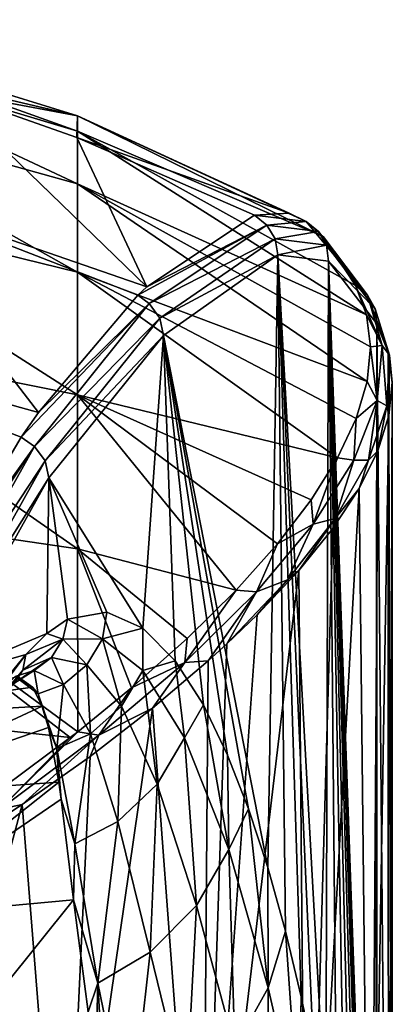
# Model space of a CAD drawing. Header units: millimetres. Extents: x -26 to 26, y -375 to 150.
# Tile 28 of 28: x 17 to 26, y 125 to 149. Entities that reach past the tile are written whole.
import ezdxf

# ---------------------------------------------------------------- set-up
doc = ezdxf.new("R2010")
doc.units = ezdxf.units.MM
doc.header["$LTSCALE"] = 70.256914
for name, color, linetype in [('48', 7, 'CONTINUOUS'), ('49', 7, 'CONTINUOUS'), ('50', 7, 'CONTINUOUS'), ('51', 7, 'CONTINUOUS'), ('52', 7, 'CONTINUOUS'), ('53', 7, 'CONTINUOUS'), ('54', 7, 'CONTINUOUS'), ('55', 7, 'CONTINUOUS'), ('68', 7, 'CONTINUOUS'), ('69', 7, 'CONTINUOUS')]:
    doc.layers.add(name, color=color, linetype=linetype)

msp = doc.modelspace()

# ---------------------------------------------------------------- linework, layer by layer
at = {"layer": '48', "color": 7, "linetype": 'CONTINUOUS', "true_color": 0xa2afbf}
for points in [[(17.24, 133.171, 67.517), (12.07, 132.158, 63.162), (17.575, 132.926, 63.974), (17.24, 133.171, 67.517)], [(12.07, 132.158, 63.162), (17.797, 132.481, 61.144), (17.575, 132.926, 63.974), (12.07, 132.158, 63.162)], [(12.07, 132.158, 63.162), (13.243, 130.359, 57.07), (17.797, 132.481, 61.144), (12.07, 132.158, 63.162)], [(17.797, 132.481, 61.144), (13.243, 130.359, 57.07), (17.946, 131.982, 58.954), (17.797, 132.481, 61.144)], [(13.243, 130.359, 57.07), (18.187, 130.702, 54.937), (17.946, 131.982, 58.954), (13.243, 130.359, 57.07)], [(13.243, 130.359, 57.07), (14.212, 127.548, 51.345), (18.187, 130.702, 54.937), (13.243, 130.359, 57.07)], [(18.187, 130.702, 54.937), (14.212, 127.548, 51.345), (18.244, 130.305, 53.933), (18.187, 130.702, 54.937)], [(18.244, 130.305, 53.933), (14.212, 127.548, 51.345), (18.536, 127.949, 49.118), (18.244, 130.305, 53.933)], [(14.212, 127.548, 51.345), (15.244, 123.854, 46.067), (18.536, 127.949, 49.118), (14.212, 127.548, 51.345)], [(18.536, 127.949, 49.118), (15.244, 123.854, 46.067), (18.88, 125.326, 45.027), (18.536, 127.949, 49.118)]]:
    msp.add_3dface(points, dxfattribs=at)
at = {"layer": '49', "color": 7, "linetype": 'CONTINUOUS', "true_color": 0xa2afbf}
for points in [[(17.912, 134.189, 71.289), (18.283, 134.057, 68.518), (18.391, 134.521, 68.451), (17.912, 134.189, 71.289)], [(18.283, 134.057, 68.518), (19.216, 134.059, 62.732), (18.391, 134.521, 68.451), (18.283, 134.057, 68.518)], [(18.391, 134.521, 68.451), (19.216, 134.059, 62.732), (19.311, 134.686, 62.935), (18.391, 134.521, 68.451)], [(19.311, 134.686, 62.935), (19.216, 134.059, 62.732), (20.159, 134.312, 57.767), (19.311, 134.686, 62.935)], [(19.216, 134.059, 62.732), (20.16, 133.32, 56.737), (20.159, 134.312, 57.767), (19.216, 134.059, 62.732)], [(20.159, 134.312, 57.767), (20.16, 133.32, 56.737), (20.918, 133.542, 53.078), (20.159, 134.312, 57.767)], [(17.347, 133.327, 74.099), (18.283, 134.057, 68.518), (17.418, 133.696, 74.185), (17.347, 133.327, 74.099)], [(18.283, 134.057, 68.518), (17.347, 133.327, 74.099), (18.017, 133.626, 68.464), (18.283, 134.057, 68.518)], [(17.418, 133.696, 74.185), (18.283, 134.057, 68.518), (17.912, 134.189, 71.289), (17.418, 133.696, 74.185)], [(18.845, 133.449, 62.75), (18.283, 134.057, 68.518), (18.017, 133.626, 68.464), (18.845, 133.449, 62.75)], [(19.216, 134.059, 62.732), (18.283, 134.057, 68.518), (18.845, 133.449, 62.75), (19.216, 134.059, 62.732)], [(19.659, 132.483, 56.894), (19.216, 134.059, 62.732), (18.845, 133.449, 62.75), (19.659, 132.483, 56.894)], [(20.16, 133.32, 56.737), (19.216, 134.059, 62.732), (19.659, 132.483, 56.894), (20.16, 133.32, 56.737)], [(17.135, 133.014, 74.008), (18.017, 133.626, 68.464), (17.347, 133.327, 74.099), (17.135, 133.014, 74.008)], [(18.017, 133.626, 68.464), (17.135, 133.014, 74.008), (17.616, 133.32, 68.415), (18.017, 133.626, 68.464)], [(18.298, 132.995, 62.761), (18.017, 133.626, 68.464), (17.616, 133.32, 68.415), (18.298, 132.995, 62.761)], [(18.845, 133.449, 62.75), (18.017, 133.626, 68.464), (18.298, 132.995, 62.761), (18.845, 133.449, 62.75)], [(18.932, 131.835, 57.023), (18.845, 133.449, 62.75), (18.298, 132.995, 62.761), (18.932, 131.835, 57.023)], [(19.659, 132.483, 56.894), (18.845, 133.449, 62.75), (18.932, 131.835, 57.023), (19.659, 132.483, 56.894)], [(20.16, 133.32, 56.737), (21.136, 131.744, 50.445), (20.918, 133.542, 53.078), (20.16, 133.32, 56.737)], [(20.918, 133.542, 53.078), (21.136, 131.744, 50.445), (21.576, 132.512, 48.948), (20.918, 133.542, 53.078)], [(16.816, 132.809, 73.927), (17.616, 133.32, 68.415), (17.135, 133.014, 74.008), (16.816, 132.809, 73.927)], [(17.616, 133.32, 68.415), (16.816, 132.809, 73.927), (17.165, 133.182, 68.393), (17.616, 133.32, 68.415)], [(17.703, 132.774, 62.79), (17.616, 133.32, 68.415), (17.165, 133.182, 68.393), (17.703, 132.774, 62.79)], [(17.24, 133.171, 67.517), (17.575, 132.926, 63.974), (17.165, 133.182, 68.393), (17.24, 133.171, 67.517)], [(17.575, 132.926, 63.974), (17.703, 132.774, 62.79), (17.165, 133.182, 68.393), (17.575, 132.926, 63.974)], [(18.298, 132.995, 62.761), (17.616, 133.32, 68.415), (17.703, 132.774, 62.79), (18.298, 132.995, 62.761)], [(20.496, 130.655, 50.841), (20.16, 133.32, 56.737), (19.659, 132.483, 56.894), (20.496, 130.655, 50.841)], [(21.136, 131.744, 50.445), (20.16, 133.32, 56.737), (20.496, 130.655, 50.841), (21.136, 131.744, 50.445)], [(17.575, 132.926, 63.974), (17.797, 132.481, 61.144), (17.703, 132.774, 62.79), (17.575, 132.926, 63.974)], [(18.147, 131.488, 57.138), (18.298, 132.995, 62.761), (17.703, 132.774, 62.79), (18.147, 131.488, 57.138)], [(18.932, 131.835, 57.023), (18.298, 132.995, 62.761), (18.147, 131.488, 57.138), (18.932, 131.835, 57.023)], [(17.797, 132.481, 61.144), (17.946, 131.982, 58.954), (17.703, 132.774, 62.79), (17.797, 132.481, 61.144)], [(17.946, 131.982, 58.954), (18.147, 131.488, 57.138), (17.703, 132.774, 62.79), (17.946, 131.982, 58.954)], [(19.575, 129.781, 51.178), (19.659, 132.483, 56.894), (18.932, 131.835, 57.023), (19.575, 129.781, 51.178)], [(20.496, 130.655, 50.841), (19.659, 132.483, 56.894), (19.575, 129.781, 51.178), (20.496, 130.655, 50.841)], [(21.136, 131.744, 50.445), (22.169, 129.127, 43.75), (21.576, 132.512, 48.948), (21.136, 131.744, 50.445)], [(21.576, 132.512, 48.948), (22.169, 129.127, 43.75), (22.14, 131.339, 45.363), (21.576, 132.512, 48.948)], [(17.946, 131.982, 58.954), (18.187, 130.702, 54.937), (18.147, 131.488, 57.138), (17.946, 131.982, 58.954)], [(18.566, 129.261, 51.449), (18.932, 131.835, 57.023), (18.147, 131.488, 57.138), (18.566, 129.261, 51.449)], [(19.575, 129.781, 51.178), (18.932, 131.835, 57.023), (18.566, 129.261, 51.449), (19.575, 129.781, 51.178)], [(21.415, 127.815, 44.502), (21.136, 131.744, 50.445), (20.496, 130.655, 50.841), (21.415, 127.815, 44.502)], [(22.169, 129.127, 43.75), (21.136, 131.744, 50.445), (21.415, 127.815, 44.502), (22.169, 129.127, 43.75)], [(18.187, 130.702, 54.937), (18.244, 130.305, 53.933), (18.147, 131.488, 57.138), (18.187, 130.702, 54.937)], [(18.244, 130.305, 53.933), (18.566, 129.261, 51.449), (18.147, 131.488, 57.138), (18.244, 130.305, 53.933)], [(22.14, 131.339, 45.363), (22.169, 129.127, 43.75), (22.634, 130.078, 42.192), (22.14, 131.339, 45.363)], [(20.329, 126.72, 45.166), (20.496, 130.655, 50.841), (19.575, 129.781, 51.178), (20.329, 126.72, 45.166)], [(21.415, 127.815, 44.502), (20.496, 130.655, 50.841), (20.329, 126.72, 45.166), (21.415, 127.815, 44.502)], [(18.244, 130.305, 53.933), (18.536, 127.949, 49.118), (18.566, 129.261, 51.449), (18.244, 130.305, 53.933)], [(22.169, 129.127, 43.75), (23.096, 125.888, 37.766), (22.634, 130.078, 42.192), (22.169, 129.127, 43.75)], [(22.634, 130.078, 42.192), (23.096, 125.888, 37.766), (23.082, 128.705, 39.273), (22.634, 130.078, 42.192)], [(19.103, 125.995, 45.707), (19.575, 129.781, 51.178), (18.566, 129.261, 51.449), (19.103, 125.995, 45.707)], [(20.329, 126.72, 45.166), (19.575, 129.781, 51.178), (19.103, 125.995, 45.707), (20.329, 126.72, 45.166)], [(18.536, 127.949, 49.118), (19.103, 125.995, 45.707), (18.566, 129.261, 51.449), (18.536, 127.949, 49.118)], [(22.309, 124.478, 38.877), (22.169, 129.127, 43.75), (21.415, 127.815, 44.502), (22.309, 124.478, 38.877)], [(23.096, 125.888, 37.766), (22.169, 129.127, 43.75), (22.309, 124.478, 38.877), (23.096, 125.888, 37.766)], [(23.082, 128.705, 39.273), (23.096, 125.888, 37.766), (23.496, 127.216, 36.545), (23.082, 128.705, 39.273)], [(18.536, 127.949, 49.118), (18.88, 125.326, 45.027), (19.103, 125.995, 45.707), (18.536, 127.949, 49.118)], [(21.17, 123.265, 39.89), (21.415, 127.815, 44.502), (20.329, 126.72, 45.166), (21.17, 123.265, 39.89)], [(22.309, 124.478, 38.877), (21.415, 127.815, 44.502), (21.17, 123.265, 39.89), (22.309, 124.478, 38.877)], [(23.096, 125.888, 37.766), (23.808, 122.747, 33.193), (23.496, 127.216, 36.545), (23.096, 125.888, 37.766)], [(23.496, 127.216, 36.545), (23.808, 122.747, 33.193), (23.868, 125.671, 34.063), (23.496, 127.216, 36.545)], [(19.842, 122.375, 40.755), (20.329, 126.72, 45.166), (19.103, 125.995, 45.707), (19.842, 122.375, 40.755)], [(21.17, 123.265, 39.89), (20.329, 126.72, 45.166), (19.842, 122.375, 40.755), (21.17, 123.265, 39.89)], [(18.88, 125.326, 45.027), (19.059, 124.17, 43.464), (19.103, 125.995, 45.707), (18.88, 125.326, 45.027)], [(19.059, 124.17, 43.464), (19.275, 122.954, 41.924), (19.103, 125.995, 45.707), (19.059, 124.17, 43.464)], [(19.275, 122.954, 41.924), (19.842, 122.375, 40.755), (19.103, 125.995, 45.707), (19.275, 122.954, 41.924)], [(23.068, 121.39, 34.552), (23.096, 125.888, 37.766), (22.309, 124.478, 38.877), (23.068, 121.39, 34.552)], [(23.808, 122.747, 33.193), (23.096, 125.888, 37.766), (23.068, 121.39, 34.552), (23.808, 122.747, 33.193)], [(23.868, 125.671, 34.063), (23.808, 122.747, 33.193), (24.166, 124.252, 32.045), (23.868, 125.671, 34.063)]]:
    msp.add_3dface(points, dxfattribs=at)
at = {"layer": '50', "color": 7, "linetype": 'CONTINUOUS', "true_color": 0xa2afbf}
for points in [[(17.347, 133.327, 74.099), (17.418, 133.696, 74.185), (15.247, 130.792, 86.445), (17.347, 133.327, 74.099)], [(15.247, 130.792, 86.445), (17.418, 133.696, 74.185), (16.32, 132.35, 80.592), (15.247, 130.792, 86.445)], [(17.135, 133.014, 74.008), (17.347, 133.327, 74.099), (15.088, 130.57, 86.368), (17.135, 133.014, 74.008)], [(15.088, 130.57, 86.368), (17.347, 133.327, 74.099), (15.247, 130.792, 86.445), (15.088, 130.57, 86.368)]]:
    msp.add_3dface(points, dxfattribs=at)
at = {"layer": '51', "color": 7, "linetype": 'CONTINUOUS', "true_color": 0xa2afbf}
for points in [[(20.638, 141.165, 55.961), (23.082, 128.705, 39.273), (23.318, 143.056, 40.114), (20.638, 141.165, 55.961)], [(23.082, 128.705, 39.273), (23.496, 127.216, 36.545), (23.318, 143.056, 40.114), (23.082, 128.705, 39.273)], [(23.496, 127.216, 36.545), (23.868, 125.671, 34.063), (23.318, 143.056, 40.114), (23.496, 127.216, 36.545)], [(23.868, 125.671, 34.063), (24.166, 124.252, 32.045), (23.318, 143.056, 40.114), (23.868, 125.671, 34.063)], [(24.166, 124.252, 32.045), (24.447, 122.736, 30.112), (23.318, 143.056, 40.114), (24.166, 124.252, 32.045)], [(23.318, 143.056, 40.114), (24.447, 122.736, 30.112), (24.509, 142.911, 32.914), (23.318, 143.056, 40.114)], [(24.447, 122.736, 30.112), (24.706, 121.14, 28.297), (24.509, 142.911, 32.914), (24.447, 122.736, 30.112)], [(24.706, 121.14, 28.297), (24.925, 119.622, 26.742), (24.509, 142.911, 32.914), (24.706, 121.14, 28.297)], [(24.925, 119.622, 26.742), (25.098, 118.24, 25.482), (24.509, 142.911, 32.914), (24.925, 119.622, 26.742)], [(25.098, 118.24, 25.482), (25.256, 116.797, 24.3), (24.509, 142.911, 32.914), (25.098, 118.24, 25.482)], [(25.256, 116.797, 24.3), (25.378, 115.509, 23.361), (24.509, 142.911, 32.914), (25.256, 116.797, 24.3)], [(25.378, 115.509, 23.361), (25.469, 114.401, 22.639), (24.509, 142.911, 32.914), (25.378, 115.509, 23.361)], [(25.469, 114.401, 22.639), (25.546, 113.261, 21.999), (24.509, 142.911, 32.914), (25.469, 114.401, 22.639)], [(25.546, 113.261, 21.999), (25.609, 112.097, 21.434), (24.509, 142.911, 32.914), (25.546, 113.261, 21.999)], [(24.509, 142.911, 32.914), (25.609, 112.097, 21.434), (25.641, 141.442, 25.865), (24.509, 142.911, 32.914)], [(25.609, 112.097, 21.434), (25.64, 111.211, 21.107), (25.641, 141.442, 25.865), (25.609, 112.097, 21.434)], [(17.958, 137.831, 71.582), (20.159, 134.312, 57.767), (20.638, 141.165, 55.961), (17.958, 137.831, 71.582)], [(20.159, 134.312, 57.767), (20.918, 133.542, 53.078), (20.638, 141.165, 55.961), (20.159, 134.312, 57.767)], [(20.918, 133.542, 53.078), (21.576, 132.512, 48.948), (20.638, 141.165, 55.961), (20.918, 133.542, 53.078)], [(21.576, 132.512, 48.948), (22.14, 131.339, 45.363), (20.638, 141.165, 55.961), (21.576, 132.512, 48.948)], [(22.14, 131.339, 45.363), (22.634, 130.078, 42.192), (20.638, 141.165, 55.961), (22.14, 131.339, 45.363)], [(22.634, 130.078, 42.192), (23.082, 128.705, 39.273), (20.638, 141.165, 55.961), (22.634, 130.078, 42.192)], [(15.303, 133.085, 86.834), (17.912, 134.189, 71.289), (17.958, 137.831, 71.582), (15.303, 133.085, 86.834)], [(17.912, 134.189, 71.289), (18.391, 134.521, 68.451), (17.958, 137.831, 71.582), (17.912, 134.189, 71.289)], [(18.391, 134.521, 68.451), (19.311, 134.686, 62.935), (17.958, 137.831, 71.582), (18.391, 134.521, 68.451)], [(19.311, 134.686, 62.935), (20.159, 134.312, 57.767), (17.958, 137.831, 71.582), (19.311, 134.686, 62.935)], [(17.418, 133.696, 74.185), (17.912, 134.189, 71.289), (15.303, 133.085, 86.834), (17.418, 133.696, 74.185)], [(16.32, 132.35, 80.592), (17.418, 133.696, 74.185), (15.303, 133.085, 86.834), (16.32, 132.35, 80.592)]]:
    msp.add_3dface(points, dxfattribs=at)
at = {"layer": '52', "color": 7, "linetype": 'CONTINUOUS', "true_color": 0xa2afbf}
for points in [[(25.641, 141.442, 25.865), (25.64, 111.211, 21.107), (25.911, 111.561, 18.978), (25.641, 141.442, 25.865)], [(25.905, 140.78, 23.647), (25.641, 141.442, 25.865), (25.911, 111.561, 18.978), (25.905, 140.78, 23.647)], [(26, 140.064, 21.39), (25.905, 140.78, 23.647), (25.911, 111.561, 18.978), (26, 140.064, 21.39)], [(26, 111.896, 16.85), (26, 140.064, 21.39), (25.911, 111.561, 18.978), (26, 111.896, 16.85)], [(25.921, 139.293, 19.108), (26, 140.064, 21.39), (26, 111.896, 16.85), (25.921, 139.293, 19.108)], [(25.664, 138.466, 16.815), (25.921, 139.293, 19.108), (25.491, 113.583, 11.935), (25.664, 138.466, 16.815)], [(25.491, 113.583, 11.935), (25.921, 139.293, 19.108), (26, 111.896, 16.85), (25.491, 113.583, 11.935)], [(25.227, 137.584, 14.526), (25.664, 138.466, 16.815), (25.491, 113.583, 11.935), (25.227, 137.584, 14.526)], [(24.61, 136.648, 12.257), (25.227, 137.584, 14.526), (23.988, 115.203, 7.218), (24.61, 136.648, 12.257)], [(23.988, 115.203, 7.218), (25.227, 137.584, 14.526), (25.491, 113.583, 11.935), (23.988, 115.203, 7.218)], [(23.812, 135.659, 10.024), (24.61, 136.648, 12.257), (23.988, 115.203, 7.218), (23.812, 135.659, 10.024)], [(22.837, 134.622, 7.848), (23.812, 135.659, 10.024), (21.555, 116.69, 2.888), (22.837, 134.622, 7.848)], [(21.555, 116.69, 2.888), (23.812, 135.659, 10.024), (23.988, 115.203, 7.218), (21.555, 116.69, 2.888)], [(22.127, 133.94, 6.502), (22.837, 134.622, 7.848), (21.555, 116.69, 2.888), (22.127, 133.94, 6.502)], [(21.691, 133.544, 5.747), (22.127, 133.94, 6.502), (21.555, 116.69, 2.888), (21.691, 133.544, 5.747)], [(20.381, 132.434, 3.743), (21.691, 133.544, 5.747), (21.555, 116.69, 2.888), (20.381, 132.434, 3.743)], [(18.923, 131.306, 1.857), (20.381, 132.434, 3.743), (18.298, 117.987, -0.889), (18.923, 131.306, 1.857)], [(18.298, 117.987, -0.889), (20.381, 132.434, 3.743), (21.555, 116.69, 2.888), (18.298, 117.987, -0.889)], [(17.335, 130.178, 0.113), (18.923, 131.306, 1.857), (18.298, 117.987, -0.889), (17.335, 130.178, 0.113)], [(15.644, 129.074, -1.467), (17.335, 130.178, 0.113), (14.351, 119.045, -3.971), (15.644, 129.074, -1.467)], [(14.351, 119.045, -3.971), (17.335, 130.178, 0.113), (18.298, 117.987, -0.889), (14.351, 119.045, -3.971)]]:
    msp.add_3dface(points, dxfattribs=at)
at = {"layer": '53', "color": 7, "linetype": 'CONTINUOUS', "true_color": 0xa2afbf}
for points in [[(25.419, 142.116, 25.623), (25.761, 140.937, 21.962), (25.138, 142.336, 25.511), (25.419, 142.116, 25.623)], [(25.138, 142.336, 25.511), (25.761, 140.937, 21.962), (25.396, 141.648, 23.333), (25.138, 142.336, 25.511)], [(25.599, 141.796, 25.75), (25.933, 140.709, 22.359), (25.419, 142.116, 25.623), (25.599, 141.796, 25.75)], [(25.419, 142.116, 25.623), (25.933, 140.709, 22.359), (25.761, 140.937, 21.962), (25.419, 142.116, 25.623)], [(25.396, 141.648, 23.333), (25.761, 140.937, 21.962), (25.49, 140.901, 21.104), (25.396, 141.648, 23.333)], [(25.641, 141.442, 25.865), (25.905, 140.78, 23.647), (25.599, 141.796, 25.75), (25.641, 141.442, 25.865)], [(25.599, 141.796, 25.75), (25.905, 140.78, 23.647), (25.933, 140.709, 22.359), (25.599, 141.796, 25.75)], [(25.49, 140.901, 21.104), (25.647, 139.644, 18.327), (25.411, 140.092, 18.836), (25.49, 140.901, 21.104)], [(25.761, 140.937, 21.962), (25.647, 139.644, 18.327), (25.49, 140.901, 21.104), (25.761, 140.937, 21.962)], [(25.761, 140.937, 21.962), (25.875, 139.523, 18.987), (25.647, 139.644, 18.327), (25.761, 140.937, 21.962)], [(25.933, 140.709, 22.359), (25.875, 139.523, 18.987), (25.761, 140.937, 21.962), (25.933, 140.709, 22.359)], [(25.905, 140.78, 23.647), (26, 140.064, 21.39), (25.933, 140.709, 22.359), (25.905, 140.78, 23.647)], [(25.933, 140.709, 22.359), (25.921, 139.293, 19.108), (25.875, 139.523, 18.987), (25.933, 140.709, 22.359)], [(26, 140.064, 21.39), (25.921, 139.293, 19.108), (25.933, 140.709, 22.359), (26, 140.064, 21.39)], [(25.411, 140.092, 18.836), (25.647, 139.644, 18.327), (25.155, 139.225, 16.554), (25.411, 140.092, 18.836)], [(25.647, 139.644, 18.327), (25.444, 138.246, 15.68), (25.101, 138.244, 14.772), (25.647, 139.644, 18.327)], [(25.647, 139.644, 18.327), (25.101, 138.244, 14.772), (25.155, 139.225, 16.554), (25.647, 139.644, 18.327)], [(25.875, 139.523, 18.987), (25.444, 138.246, 15.68), (25.647, 139.644, 18.327), (25.875, 139.523, 18.987)], [(25.875, 139.523, 18.987), (25.664, 138.466, 16.815), (25.444, 138.246, 15.68), (25.875, 139.523, 18.987)], [(25.921, 139.293, 19.108), (25.664, 138.466, 16.815), (25.875, 139.523, 18.987), (25.921, 139.293, 19.108)], [(25.155, 139.225, 16.554), (25.101, 138.244, 14.772), (24.72, 138.299, 14.276), (25.155, 139.225, 16.554)], [(25.664, 138.466, 16.815), (25.227, 137.584, 14.526), (25.444, 138.246, 15.68), (25.664, 138.466, 16.815)], [(24.72, 138.299, 14.276), (24.149, 136.746, 11.345), (24.103, 137.315, 12.016), (24.72, 138.299, 14.276)], [(25.101, 138.244, 14.772), (24.149, 136.746, 11.345), (24.72, 138.299, 14.276), (25.101, 138.244, 14.772)], [(25.101, 138.244, 14.772), (24.661, 136.883, 12.475), (24.149, 136.746, 11.345), (25.101, 138.244, 14.772)], [(25.444, 138.246, 15.68), (25.227, 137.584, 14.526), (24.661, 136.883, 12.475), (25.444, 138.246, 15.68)], [(25.444, 138.246, 15.68), (24.661, 136.883, 12.475), (25.101, 138.244, 14.772), (25.444, 138.246, 15.68)], [(25.227, 137.584, 14.526), (24.61, 136.648, 12.257), (24.661, 136.883, 12.475), (25.227, 137.584, 14.526)], [(24.103, 137.315, 12.016), (24.149, 136.746, 11.345), (23.311, 136.283, 9.805), (24.103, 137.315, 12.016)], [(24.661, 136.883, 12.475), (23.812, 135.659, 10.024), (23.548, 135.444, 9.405), (24.661, 136.883, 12.475)], [(24.661, 136.883, 12.475), (23.548, 135.444, 9.405), (24.149, 136.746, 11.345), (24.661, 136.883, 12.475)], [(24.61, 136.648, 12.257), (23.812, 135.659, 10.024), (24.661, 136.883, 12.475), (24.61, 136.648, 12.257)], [(24.149, 136.746, 11.345), (23.548, 135.444, 9.405), (22.819, 135.162, 8.088), (24.149, 136.746, 11.345)], [(24.149, 136.746, 11.345), (22.819, 135.162, 8.088), (23.311, 136.283, 9.805), (24.149, 136.746, 11.345)], [(23.311, 136.283, 9.805), (22.819, 135.162, 8.088), (22.341, 135.199, 7.646), (23.311, 136.283, 9.805)], [(23.812, 135.659, 10.024), (22.837, 134.622, 7.848), (23.548, 135.444, 9.405), (23.812, 135.659, 10.024)], [(22.837, 134.622, 7.848), (22.127, 133.94, 6.502), (23.548, 135.444, 9.405), (22.837, 134.622, 7.848)], [(23.548, 135.444, 9.405), (22.127, 133.94, 6.502), (22.819, 135.162, 8.088), (23.548, 135.444, 9.405)], [(22.819, 135.162, 8.088), (21.139, 133.508, 5.035), (22.341, 135.199, 7.646), (22.819, 135.162, 8.088)], [(22.341, 135.199, 7.646), (21.139, 133.508, 5.035), (21.197, 134.07, 5.556), (22.341, 135.199, 7.646)], [(22.819, 135.162, 8.088), (21.691, 133.544, 5.747), (21.139, 133.508, 5.035), (22.819, 135.162, 8.088)], [(22.127, 133.94, 6.502), (21.691, 133.544, 5.747), (22.819, 135.162, 8.088), (22.127, 133.94, 6.502)], [(21.197, 134.07, 5.556), (21.139, 133.508, 5.035), (19.894, 132.912, 3.57), (21.197, 134.07, 5.556)], [(21.139, 133.508, 5.035), (20.381, 132.434, 3.743), (19.13, 131.802, 2.218), (21.139, 133.508, 5.035)], [(21.139, 133.508, 5.035), (19.13, 131.802, 2.218), (19.894, 132.912, 3.57), (21.139, 133.508, 5.035)], [(21.691, 133.544, 5.747), (20.381, 132.434, 3.743), (21.139, 133.508, 5.035), (21.691, 133.544, 5.747)], [(19.894, 132.912, 3.57), (19.13, 131.802, 2.218), (18.632, 131.884, 1.928), (19.894, 132.912, 3.57)], [(20.381, 132.434, 3.743), (18.923, 131.306, 1.857), (19.13, 131.802, 2.218), (20.381, 132.434, 3.743)], [(19.13, 131.802, 2.218), (16.813, 130.072, -0.336), (18.632, 131.884, 1.928), (19.13, 131.802, 2.218)], [(18.632, 131.884, 1.928), (16.813, 130.072, -0.336), (18.455, 131.746, 1.716), (18.632, 131.884, 1.928)], [(19.13, 131.802, 2.218), (17.335, 130.178, 0.113), (16.813, 130.072, -0.336), (19.13, 131.802, 2.218)], [(18.455, 131.746, 1.716), (16.813, 130.072, -0.336), (16.884, 130.577, -0.003), (18.455, 131.746, 1.716)], [(18.923, 131.306, 1.857), (17.335, 130.178, 0.113), (19.13, 131.802, 2.218), (18.923, 131.306, 1.857)], [(17.335, 130.178, 0.113), (15.644, 129.074, -1.467), (16.813, 130.072, -0.336), (17.335, 130.178, 0.113)]]:
    msp.add_3dface(points, dxfattribs=at)
at = {"layer": '54', "color": 7, "linetype": 'CONTINUOUS', "true_color": 0xa2afbf}
for points in [[(23.586, 144.037, 35.155), (22.769, 143.984, 40.08), (23.983, 143.837, 32.722), (23.586, 144.037, 35.155)], [(22.769, 143.984, 40.08), (23.061, 143.754, 40.113), (23.983, 143.837, 32.722), (22.769, 143.984, 40.08)], [(23.983, 143.837, 32.722), (23.061, 143.754, 40.113), (24.272, 143.605, 32.798), (23.983, 143.837, 32.722)], [(23.061, 143.754, 40.113), (23.254, 143.432, 40.122), (24.272, 143.605, 32.798), (23.061, 143.754, 40.113)], [(25.419, 142.116, 25.623), (23.983, 143.837, 32.722), (24.272, 143.605, 32.798), (25.419, 142.116, 25.623)], [(23.983, 143.837, 32.722), (25.419, 142.116, 25.623), (24.379, 143.483, 30.275), (23.983, 143.837, 32.722)], [(24.272, 143.605, 32.798), (23.254, 143.432, 40.122), (24.456, 143.282, 32.864), (24.272, 143.605, 32.798)], [(25.599, 141.796, 25.75), (25.419, 142.116, 25.623), (24.272, 143.605, 32.798), (25.599, 141.796, 25.75)], [(25.599, 141.796, 25.75), (24.272, 143.605, 32.798), (24.456, 143.282, 32.864), (25.599, 141.796, 25.75)], [(25.419, 142.116, 25.623), (25.138, 142.336, 25.511), (24.379, 143.483, 30.275), (25.419, 142.116, 25.623)], [(23.254, 143.432, 40.122), (23.318, 143.056, 40.114), (24.456, 143.282, 32.864), (23.254, 143.432, 40.122)], [(23.318, 143.056, 40.114), (24.509, 142.911, 32.914), (24.456, 143.282, 32.864), (23.318, 143.056, 40.114)], [(24.509, 142.911, 32.914), (25.599, 141.796, 25.75), (24.456, 143.282, 32.864), (24.509, 142.911, 32.914)], [(24.509, 142.911, 32.914), (25.641, 141.442, 25.865), (25.599, 141.796, 25.75), (24.509, 142.911, 32.914)]]:
    msp.add_3dface(points, dxfattribs=at)
at = {"layer": '55', "color": 7, "linetype": 'CONTINUOUS', "true_color": 0xa2afbf}
for points in [[(23.061, 143.754, 40.113), (22.769, 143.984, 40.08), (20.25, 142.304, 54.761), (23.061, 143.754, 40.113)], [(20.042, 142.111, 55.962), (23.061, 143.754, 40.113), (20.25, 142.304, 54.761), (20.042, 142.111, 55.962)], [(23.061, 143.754, 40.113), (20.042, 142.111, 55.962), (20.31, 141.915, 56.031), (23.061, 143.754, 40.113)], [(23.254, 143.432, 40.122), (23.061, 143.754, 40.113), (20.31, 141.915, 56.031), (23.254, 143.432, 40.122)], [(20.553, 141.571, 56.015), (23.254, 143.432, 40.122), (20.31, 141.915, 56.031), (20.553, 141.571, 56.015)], [(23.318, 143.056, 40.114), (23.254, 143.432, 40.122), (20.553, 141.571, 56.015), (23.318, 143.056, 40.114)], [(20.638, 141.165, 55.961), (23.318, 143.056, 40.114), (20.553, 141.571, 56.015), (20.638, 141.165, 55.961)], [(20.042, 142.111, 55.962), (17.712, 139.366, 69.357), (20.31, 141.915, 56.031), (20.042, 142.111, 55.962)], [(17.712, 139.366, 69.357), (17.308, 138.783, 71.66), (20.31, 141.915, 56.031), (17.712, 139.366, 69.357)], [(20.31, 141.915, 56.031), (17.308, 138.783, 71.66), (17.62, 138.568, 71.715), (20.31, 141.915, 56.031)], [(20.553, 141.571, 56.015), (20.31, 141.915, 56.031), (17.62, 138.568, 71.715), (20.553, 141.571, 56.015)], [(17.867, 138.231, 71.67), (20.553, 141.571, 56.015), (17.62, 138.568, 71.715), (17.867, 138.231, 71.67)], [(17.867, 138.231, 71.67), (20.638, 141.165, 55.961), (20.553, 141.571, 56.015), (17.867, 138.231, 71.67)], [(17.958, 137.831, 71.582), (20.638, 141.165, 55.961), (17.867, 138.231, 71.67), (17.958, 137.831, 71.582)], [(17.308, 138.783, 71.66), (15.182, 135.179, 83.71), (17.62, 138.568, 71.715), (17.308, 138.783, 71.66)], [(15.182, 135.179, 83.71), (14.589, 134.013, 87.044), (17.62, 138.568, 71.715), (15.182, 135.179, 83.71)], [(17.62, 138.568, 71.715), (14.589, 134.013, 87.044), (14.953, 133.802, 87.032), (17.62, 138.568, 71.715)], [(17.867, 138.231, 71.67), (17.62, 138.568, 71.715), (14.953, 133.802, 87.032), (17.867, 138.231, 71.67)], [(17.867, 138.231, 71.67), (14.953, 133.802, 87.032), (15.209, 133.466, 86.955), (17.867, 138.231, 71.67)], [(15.209, 133.466, 86.955), (17.958, 137.831, 71.582), (17.867, 138.231, 71.67), (15.209, 133.466, 86.955)], [(15.303, 133.085, 86.834), (17.958, 137.831, 71.582), (15.209, 133.466, 86.955), (15.303, 133.085, 86.834)]]:
    msp.add_3dface(points, dxfattribs=at)
at = {"layer": '68', "color": 7, "linetype": 'CONTINUOUS', "true_color": 0xa2afbf}
for points in [[(18.625, 146.317, 34.3), (18.625, 145.955, 28.222), (11.337, 148.566, 34.166), (18.625, 146.317, 34.3)], [(11.338, 148.025, 40.717), (18.625, 146.317, 34.3), (11.337, 148.566, 34.166), (11.338, 148.025, 40.717)], [(11.337, 148.566, 34.166), (18.625, 145.955, 28.222), (11.337, 148.139, 27.607), (11.337, 148.566, 34.166)], [(18.625, 145.955, 28.222), (18.625, 144.724, 22.259), (11.337, 148.139, 27.607), (18.625, 145.955, 28.222)], [(11.337, 148.139, 27.607), (18.625, 144.724, 22.259), (11.337, 146.753, 21.182), (11.337, 148.139, 27.607)], [(15.503, 146.901, 40.54), (18.625, 146.317, 34.3), (11.338, 148.025, 40.717), (15.503, 146.901, 40.54)], [(18.625, 144.724, 22.259), (18.625, 142.652, 16.534), (11.337, 146.753, 21.182), (18.625, 144.724, 22.259)], [(11.337, 146.753, 21.182), (18.625, 142.652, 16.534), (11.337, 144.437, 15.03), (11.337, 146.753, 21.182)], [(18.616, 145.808, 40.368), (18.625, 146.317, 34.3), (15.503, 146.901, 40.54), (18.616, 145.808, 40.368)], [(18.616, 145.808, 40.368), (23.586, 144.037, 35.155), (18.625, 146.317, 34.3), (18.616, 145.808, 40.368)], [(23.586, 144.037, 35.155), (23.983, 143.837, 32.722), (18.625, 146.317, 34.3), (23.586, 144.037, 35.155)], [(23.983, 143.837, 32.722), (24.379, 143.483, 30.275), (18.625, 146.317, 34.3), (23.983, 143.837, 32.722)], [(18.625, 146.317, 34.3), (24.379, 143.483, 30.275), (18.625, 145.955, 28.222), (18.625, 146.317, 34.3)], [(22.769, 143.984, 40.08), (23.586, 144.037, 35.155), (18.616, 145.808, 40.368), (22.769, 143.984, 40.08)], [(25.138, 142.336, 25.511), (25.396, 141.648, 23.333), (18.625, 145.955, 28.222), (25.138, 142.336, 25.511)], [(24.379, 143.483, 30.275), (25.138, 142.336, 25.511), (18.625, 145.955, 28.222), (24.379, 143.483, 30.275)], [(18.625, 145.955, 28.222), (25.396, 141.648, 23.333), (18.625, 144.724, 22.259), (18.625, 145.955, 28.222)], [(25.396, 141.648, 23.333), (25.49, 140.901, 21.104), (18.625, 144.724, 22.259), (25.396, 141.648, 23.333)], [(25.49, 140.901, 21.104), (25.411, 140.092, 18.836), (18.625, 144.724, 22.259), (25.49, 140.901, 21.104)], [(18.625, 144.724, 22.259), (25.411, 140.092, 18.836), (18.625, 142.652, 16.534), (18.625, 144.724, 22.259)], [(18.625, 142.652, 16.534), (18.625, 139.78, 11.165), (11.337, 144.437, 15.03), (18.625, 142.652, 16.534)], [(11.337, 144.437, 15.03), (18.625, 139.78, 11.165), (11.337, 141.242, 9.285), (11.337, 144.437, 15.03)], [(25.411, 140.092, 18.836), (25.155, 139.225, 16.554), (18.625, 142.652, 16.534), (25.411, 140.092, 18.836)], [(25.155, 139.225, 16.554), (24.72, 138.299, 14.276), (18.625, 142.652, 16.534), (25.155, 139.225, 16.554)], [(18.625, 142.652, 16.534), (24.72, 138.299, 14.276), (18.625, 139.78, 11.165), (18.625, 142.652, 16.534)], [(18.625, 139.78, 11.165), (18.625, 136.168, 6.264), (11.337, 141.242, 9.285), (18.625, 139.78, 11.165)], [(11.337, 141.242, 9.285), (18.625, 136.168, 6.264), (11.337, 137.238, 4.073), (11.337, 141.242, 9.285)], [(24.72, 138.299, 14.276), (24.103, 137.315, 12.016), (18.625, 139.78, 11.165), (24.72, 138.299, 14.276)], [(24.103, 137.315, 12.016), (23.311, 136.283, 9.805), (18.625, 139.78, 11.165), (24.103, 137.315, 12.016)], [(23.311, 136.283, 9.805), (22.341, 135.199, 7.646), (18.625, 139.78, 11.165), (23.311, 136.283, 9.805)], [(18.625, 139.78, 11.165), (22.341, 135.199, 7.646), (18.625, 136.168, 6.264), (18.625, 139.78, 11.165)], [(18.632, 131.884, 1.928), (18.455, 131.746, 1.716), (11.337, 137.238, 4.073), (18.632, 131.884, 1.928)], [(18.625, 136.168, 6.264), (18.632, 131.884, 1.928), (11.337, 137.238, 4.073), (18.625, 136.168, 6.264)], [(11.337, 137.238, 4.073), (18.455, 131.746, 1.716), (11.337, 132.512, -0.495), (11.337, 137.238, 4.073)], [(22.341, 135.199, 7.646), (21.197, 134.07, 5.556), (18.625, 136.168, 6.264), (22.341, 135.199, 7.646)], [(21.197, 134.07, 5.556), (19.894, 132.912, 3.57), (18.625, 136.168, 6.264), (21.197, 134.07, 5.556)], [(19.894, 132.912, 3.57), (18.632, 131.884, 1.928), (18.625, 136.168, 6.264), (19.894, 132.912, 3.57)], [(18.455, 131.746, 1.716), (16.884, 130.577, -0.003), (11.337, 132.512, -0.495), (18.455, 131.746, 1.716)]]:
    msp.add_3dface(points, dxfattribs=at)
at = {"layer": '69', "color": 7, "linetype": 'CONTINUOUS', "true_color": 0xa2afbf}
for points in [[(20.25, 142.304, 54.761), (15.503, 146.901, 40.54), (13.714, 144.561, 55.288), (20.25, 142.304, 54.761)], [(20.25, 142.304, 54.761), (18.616, 145.808, 40.368), (15.503, 146.901, 40.54), (20.25, 142.304, 54.761)], [(20.25, 142.304, 54.761), (22.769, 143.984, 40.08), (18.616, 145.808, 40.368), (20.25, 142.304, 54.761)], [(17.712, 139.366, 69.357), (13.714, 144.561, 55.288), (10.774, 141.296, 69.962), (17.712, 139.366, 69.357)], [(17.712, 139.366, 69.357), (20.042, 142.111, 55.962), (13.714, 144.561, 55.288), (17.712, 139.366, 69.357)], [(20.042, 142.111, 55.962), (20.25, 142.304, 54.761), (13.714, 144.561, 55.288), (20.042, 142.111, 55.962)], [(15.182, 135.179, 83.71), (17.308, 138.783, 71.66), (10.774, 141.296, 69.962), (15.182, 135.179, 83.71)], [(17.308, 138.783, 71.66), (17.712, 139.366, 69.357), (10.774, 141.296, 69.962), (17.308, 138.783, 71.66)]]:
    msp.add_3dface(points, dxfattribs=at)

doc.saveas('drawing.dxf')
